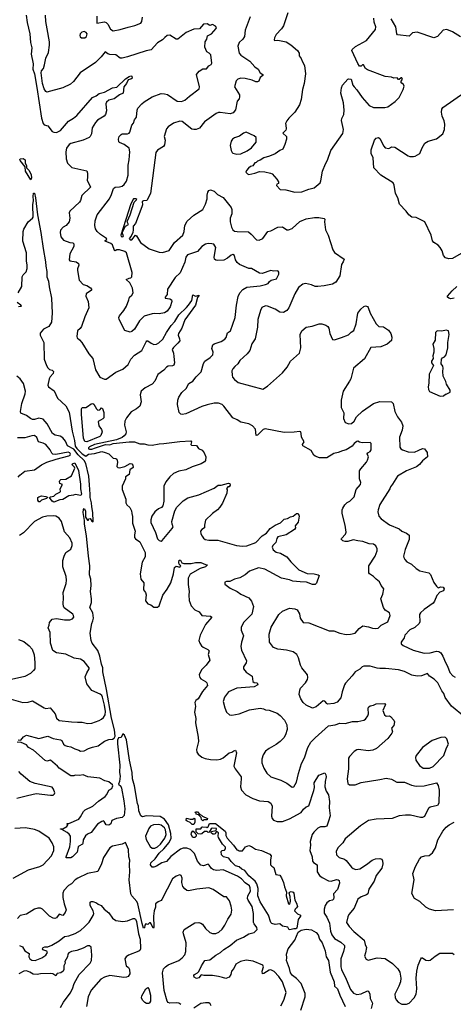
# Model space of a CAD drawing. Extents: x 2086813 to 2278017, y 548126 to 753336.
# Tile 159 of 256: x 2132548 to 2137445, y 627531 to 638634. Entities that reach past the tile are written whole.
import ezdxf

# ---------------------------------------------------------------- set-up
doc = ezdxf.new("R2010")
doc.units = 0

msp = doc.modelspace()

# ---------------------------------------------------------------- linework, layer by layer
at = {"layer": '0CON10XD'}
for points in [[(2132621, 638685), (2132633, 638603), (2132665, 638475), (2132672, 638375), (2132687, 638317), (2132680, 638245), (2132700, 638135), (2132697, 638075), (2132716, 638025), (2132741, 637869), (2132795, 637525), (2132815, 637465), (2132825, 637449), (2132865, 637437), (2132915, 637375), (2132935, 637364), (2132965, 637363), (2133010, 637385), (2133100, 637490), (2133157, 637523), (2133195, 637555), (2133370, 637755), (2133413, 637775), (2133445, 637801), (2133505, 637815), (2133595, 637865), (2133647, 637873), (2133745, 637968), (2133785, 637995)], [(2132860, 638530), (2132843, 638613), (2132839, 638685)], [(2133419, 638675), (2133420, 638595), (2133505, 638608), (2133525, 638603), (2133545, 638582), (2133575, 638526), (2133605, 638510), (2133685, 638522), (2133775, 638549), (2133848, 638568), (2133915, 638595), (2133928, 638615), (2133936, 638664)], [(2135152, 638665), (2135096, 638515), (2135087, 638445), (2135069, 638415), (2135026, 638375), (2135010, 638335), (2135028, 638258), (2135045, 638234), (2135147, 638165), (2135205, 638102), (2135241, 638075), (2135264, 638034), (2135293, 638015), (2135293, 638005), (2135265, 637981), (2135248, 637942), (2135235, 637934), (2135215, 637933), (2135175, 637952), (2135095, 637972), (2135045, 637974), (2135013, 637965), (2134994, 637946), (2134974, 637875), (2135030, 637785), (2135030, 637765), (2135025, 637742), (2135006, 637715), (2134985, 637618), (2134958, 637585), (2134925, 637572), (2134814, 637586), (2134795, 637586), (2134766, 637575), (2134637, 637483), (2134578, 637412), (2134543, 637397), (2134515, 637394), (2134491, 637401), (2134384, 637486), (2134355, 637489), (2134285, 637466), (2134225, 637424), (2134207, 637403), (2134179, 637315), (2134193, 637275), (2134185, 637222), (2134171, 637205), (2134105, 637163), (2134087, 637135), (2134024, 636675), (2133986, 636594), (2133947, 636593), (2133932, 636585), (2133934, 636545), (2133928, 636522), (2133857, 636335), (2133829, 636305), (2133831, 636265), (2133826, 636234), (2133808, 636192), (2133786, 636165), (2133795, 636153), (2133815, 636153), (2133855, 636203), (2133866, 636195), (2133913, 636123), (2134010, 636050), (2134125, 636012), (2134160, 636010), (2134235, 636030), (2134295, 636123), (2134389, 636205), (2134404, 636246), (2134415, 636315), (2134439, 636361), (2134515, 636430), (2134615, 636495), (2134647, 636553), (2134666, 636615), (2134664, 636655), (2134672, 636688), (2134685, 636707), (2134704, 636716), (2134745, 636699), (2134783, 636663), (2134845, 636630), (2134937, 636515), (2134944, 636494), (2134944, 636446), (2134927, 636395), (2134925, 636355), (2134939, 636295), (2134956, 636265), (2134975, 636251), (2135005, 636245), (2135134, 636243), (2135164, 636215), (2135222, 636152), (2135252, 636148), (2135293, 636167), (2135350, 636245), (2135385, 636254), (2135465, 636295), (2135517, 636297), (2135565, 636266), (2135585, 636263), (2135625, 636281), (2135711, 636359), (2135785, 636389), (2135876, 636404), (2135925, 636404), (2135985, 636392), (2135993, 636383), (2135990, 636355), (2136000, 636265), (2136032, 636205), (2136085, 636038), (2136105, 636010), (2136212, 635935), (2136202, 635905), (2136181, 635875), (2136164, 635745), (2136117, 635673), (2136082, 635652), (2135985, 635631), (2135915, 635626), (2135885, 635626), (2135842, 635645), (2135775, 635658), (2135745, 635651), (2135696, 635615), (2135657, 635543), (2135588, 635385), (2135564, 635356), (2135529, 635331), (2135487, 635337), (2135435, 635371), (2135345, 635404), (2135325, 635407), (2135282, 635388), (2135266, 635354), (2135236, 635255), (2135232, 635165), (2135206, 635035), (2135170, 634980), (2135146, 634905), (2135118, 634865), (2135035, 634791), (2135011, 634755), (2134977, 634725), (2134954, 634695), (2134944, 634675), (2134946, 634626), (2134953, 634603), (2134974, 634575), (2135015, 634544), (2135295, 634467), (2135345, 634500), (2135515, 634651), (2135569, 634715), (2135608, 634782), (2135708, 634872), (2135723, 634935), (2135714, 635085), (2135735, 635127), (2135782, 635168), (2135851, 635179), (2135930, 635205), (2135960, 635205), (2136005, 635190), (2136027, 635175), (2136040, 635155), (2136051, 635095), (2136079, 635029), (2136105, 635022), (2136181, 635049), (2136260, 635080), (2136290, 635110), (2136322, 635128), (2136348, 635205), (2136365, 635325), (2136399, 635371), (2136435, 635400), (2136455, 635407), (2136475, 635401), (2136485, 635390), (2136507, 635325), (2136575, 635203), (2136605, 635176), (2136655, 635170), (2136712, 635132), (2136738, 635095), (2136750, 635055), (2136748, 635015), (2136699, 634975), (2136626, 634944), (2136514, 634936), (2136441, 634809), (2136319, 634705), (2136286, 634585), (2136273, 634557), (2136201, 634445), (2136177, 634345), (2136180, 634260), (2136210, 634200), (2136203, 634135), (2136225, 634093), (2136265, 634076), (2136295, 634082), (2136325, 634106), (2136351, 634155), (2136420, 634220), (2136545, 634306), (2136615, 634328), (2136745, 634324), (2136766, 634306), (2136786, 634215), (2136814, 634155), (2136860, 634095), (2136876, 634055), (2136868, 634005), (2136837, 633925), (2136842, 633815), (2136854, 633794), (2136872, 633782), (2136935, 633762), (2137005, 633756), (2137055, 633778), (2137095, 633800), (2137120, 633795), (2137151, 633755), (2137154, 633705), (2137095, 633659), (2137063, 633617), (2137030, 633590), (2136915, 633547), (2136814, 633486), (2136760, 633395), (2136735, 633368), (2136727, 633343), (2136614, 633166), (2136596, 633105), (2136593, 633083), (2136604, 633035), (2136629, 633005), (2136725, 632936), (2136835, 632894), (2136862, 632865), (2136918, 632845), (2136945, 632820), (2136946, 632774), (2136901, 632659), (2136884, 632585), (2136885, 632568), (2136898, 632545), (2136921, 632521), (2136974, 632494), (2137025, 632446), (2137065, 632420), (2137168, 632398), (2137186, 632376), (2137225, 632287), (2137255, 632246), (2137275, 632228), (2137305, 632237), (2137330, 632235), (2137341, 632215), (2137335, 632193), (2137292, 632178), (2137259, 632141), (2137232, 632075), (2137218, 632055), (2137115, 631983), (2137074, 631946), (2137062, 631925), (2137066, 631845), (2137061, 631825), (2137011, 631779), (2136955, 631754), (2136897, 631695), (2136889, 631665), (2136856, 631615), (2136856, 631596), (2136878, 631578), (2136993, 631523), (2137115, 631491), (2137185, 631495), (2137255, 631512), (2137281, 631511), (2137304, 631494), (2137326, 631456), (2137355, 631386), (2137381, 631345), (2137404, 631274), (2137439, 631235), (2137465, 631220)], [(2135575, 638713), (2135526, 638565), (2135505, 638530), (2135445, 638467), (2135425, 638430), (2135422, 638405), (2135425, 638400), (2135465, 638402), (2135556, 638386), (2135612, 638352), (2135687, 638287), (2135703, 638255), (2135706, 638225), (2135728, 638198), (2135739, 638165), (2135766, 638116), (2135776, 638025), (2135761, 637915), (2135741, 637845), (2135726, 637735), (2135709, 637675), (2135655, 637590), (2135586, 637524), (2135564, 637495), (2135551, 637465), (2135553, 637443), (2135558, 637405), (2135552, 637388), (2135520, 637355), (2135560, 637315), (2135562, 637285), (2135542, 637225), (2135518, 637175), (2135485, 637160), (2135435, 637123), (2135370, 637095), (2135305, 637078), (2135265, 637050), (2135235, 637040), (2135217, 637023), (2135205, 637020), (2135180, 636985), (2135155, 636980), (2135131, 636959), (2135110, 636935), (2135102, 636915), (2135120, 636895), (2135135, 636890), (2135205, 636903), (2135255, 636922), (2135315, 636920), (2135380, 636905), (2135398, 636895), (2135452, 636835), (2135470, 636805), (2135470, 636785), (2135452, 636778), (2135450, 636765), (2135489, 636719), (2135555, 636714), (2135655, 636688), (2135735, 636692)], [(2137571, 630771), (2137425, 630891), (2137352, 630992), (2137338, 631035), (2137315, 631066), (2137271, 631155), (2137229, 631199), (2137175, 631231), (2137155, 631262), (2137085, 631234), (2137035, 631232), (2136975, 631243), (2136895, 631282), (2136825, 631303), (2136678, 631318), (2136615, 631316), (2136585, 631321), (2136505, 631342), (2136435, 631342), (2136416, 631335), (2136391, 631309), (2136335, 631281), (2136303, 631235), (2136227, 631153), (2136216, 631134), (2136190, 631055), (2136174, 630985), (2136135, 630938), (2136095, 630924), (2136026, 630916), (2136015, 630921), (2135995, 630950), (2135975, 630952), (2135896, 630884), (2135855, 630871), (2135783, 630905), (2135751, 630935), (2135724, 630974), (2135706, 631025), (2135712, 631075), (2135721, 631095), (2135775, 631157), (2135797, 631193), (2135802, 631215), (2135799, 631245), (2135736, 631325), (2135720, 631355), (2135697, 631437), (2135677, 631475), (2135635, 631504), (2135563, 631523), (2135464, 631534), (2135415, 631556), (2135371, 631615), (2135364, 631705), (2135390, 631785), (2135475, 631925), (2135515, 631963), (2135595, 631998), (2135655, 631991), (2135680, 631980), (2135707, 631935), (2135717, 631887), (2135748, 631838), (2135815, 631834), (2136044, 631744), (2136095, 631744), (2136165, 631716), (2136235, 631701), (2136285, 631704), (2136335, 631716), (2136383, 631767), (2136425, 631798), (2136488, 631788), (2136532, 631772), (2136565, 631770), (2136596, 631774), (2136632, 631808), (2136704, 631845), (2136731, 631915), (2136724, 631944), (2136676, 631975), (2136656, 632005), (2136626, 632105), (2136649, 632155), (2136662, 632215), (2136630, 632255), (2136613, 632295), (2136574, 632324), (2136545, 632356), (2136498, 632385), (2136491, 632395), (2136492, 632475), (2136562, 632585), (2136586, 632645), (2136586, 632666), (2136569, 632699), (2136545, 632720), (2136495, 632724), (2136425, 632751), (2136365, 632756), (2136315, 632768), (2136255, 632750), (2136225, 632751), (2136199, 632759), (2136180, 632775), (2136182, 632785), (2136227, 632833), (2136236, 632855), (2136224, 632935), (2136188, 633065), (2136191, 633105), (2136199, 633125), (2136220, 633165), (2136245, 633191), (2136276, 633204), (2136327, 633253), (2136347, 633335), (2136398, 633392), (2136401, 633415), (2136386, 633456), (2136386, 633546), (2136399, 633571), (2136464, 633646), (2136474, 633665), (2136488, 633705), (2136471, 633739), (2136479, 633751), (2136505, 633763), (2136518, 633785), (2136516, 633855), (2136505, 633866), (2136415, 633863), (2136385, 633868), (2136365, 633880), (2136355, 633878), (2136325, 633853), (2136304, 633826), (2136235, 633784), (2136195, 633774), (2136145, 633752), (2136095, 633743), (2136015, 633692), (2135935, 633693), (2135885, 633711), (2135871, 633725), (2135841, 633775), (2135745, 633828), (2135743, 633845), (2135759, 633875), (2135732, 633925), (2135726, 633966), (2135724, 633985), (2135710, 633990), (2135648, 633982), (2135535, 633979), (2135319, 634021), (2135297, 634013), (2135235, 633948), (2135220, 633945), (2135210, 634015), (2135177, 634055), (2135135, 634078), (2135045, 634096), (2135005, 634123), (2134955, 634143), (2134854, 634274), (2134833, 634293), (2134795, 634308), (2134745, 634308), (2134665, 634289), (2134605, 634271), (2134425, 634189), (2134385, 634182), (2134370, 634185), (2134350, 634205), (2134330, 634295), (2134336, 634345), (2134346, 634376), (2134381, 634429), (2134428, 634475), (2134460, 634530), (2134505, 634559), (2134542, 634608), (2134598, 634662), (2134624, 634756), (2134639, 634782), (2134698, 634825), (2134728, 634855), (2134734, 634885), (2134717, 634925), (2134731, 634969), (2134745, 634980), (2134824, 635006), (2134865, 635030), (2134879, 635051), (2134896, 635104), (2134929, 635125), (2134980, 635275), (2134996, 635414), (2135017, 635513), (2135036, 635555), (2135069, 635591), (2135113, 635617), (2135265, 635634), (2135325, 635646), (2135355, 635660), (2135368, 635682), (2135388, 635695), (2135447, 635713), (2135476, 635765), (2135476, 635786), (2135468, 635798), (2135455, 635803), (2135415, 635798), (2135385, 635804), (2135285, 635773), (2135255, 635776), (2135165, 635829), (2135135, 635830), (2135032, 635872), (2135006, 635896), (2134987, 635927), (2134974, 635974), (2134955, 635988), (2134935, 635980), (2134895, 635946), (2134855, 635922), (2134785, 635918), (2134763, 635923), (2134749, 635935), (2134746, 635955), (2134764, 636065), (2134741, 636101), (2134718, 636108), (2134675, 636109), (2134645, 636101), (2134607, 636075), (2134555, 636019), (2134445, 635984), (2134423, 635955), (2134412, 635898), (2134359, 635781), (2134303, 635725), (2134219, 635595), (2134214, 635536), (2134193, 635505), (2134193, 635495), (2134245, 635488), (2134261, 635475), (2134268, 635455), (2134249, 635395), (2134215, 635348), (2134185, 635329), (2134125, 635318), (2134075, 635322), (2134045, 635317), (2133955, 635289), (2133901, 635239), (2133845, 635146), (2133815, 635116), (2133795, 635110), (2133735, 635130), (2133672, 635255), (2133668, 635275), (2133674, 635296), (2133723, 635355), (2133754, 635405), (2133781, 635475), (2133787, 635505), (2133815, 635529), (2133831, 635555), (2133824, 635605), (2133794, 635665), (2133752, 635705), (2133785, 635718), (2133805, 635723), (2133815, 635735), (2133820, 635785), (2133755, 636005), (2133735, 636020), (2133675, 636039), (2133645, 636038), (2133625, 636027), (2133620, 636030), (2133596, 636096), (2133579, 636109), (2133512, 636135), (2133512, 636145), (2133532, 636155), (2133530, 636165), (2133461, 636211), (2133424, 636245), (2133404, 636275), (2133396, 636315), (2133401, 636365), (2133424, 636435), (2133562, 636615), (2133587, 636663), (2133608, 636732), (2133626, 636744), (2133675, 636748), (2133705, 636757), (2133730, 636775), (2133755, 636812), (2133775, 636882), (2133774, 636995), (2133786, 637054), (2133794, 637145), (2133785, 637185), (2133730, 637225), (2133675, 637249), (2133669, 637255), (2133664, 637285), (2133673, 637317), (2133695, 637341), (2133705, 637346), (2133765, 637346), (2133785, 637354), (2133794, 637365), (2133814, 637446), (2133832, 637468), (2133846, 637505), (2133866, 637535), (2133876, 637615), (2133884, 637635), (2133926, 637684), (2133955, 637708), (2134045, 637763), (2134145, 637801), (2134185, 637799), (2134219, 637789), (2134327, 637717), (2134375, 637711), (2134415, 637726), (2134467, 637773), (2134574, 637856), (2134578, 637875), (2134544, 638015), (2134575, 638054), (2134615, 638079), (2134659, 638081), (2134685, 638115), (2134710, 638130), (2134717, 638143), (2134706, 638236), (2134688, 638258), (2134663, 638273), (2134641, 638325), (2134644, 638385), (2134660, 638415), (2134669, 638451), (2134715, 638474), (2134766, 638535), (2134769, 638545), (2134760, 638560), (2134725, 638579), (2134695, 638570), (2134665, 638588), (2134625, 638584), (2134578, 638532), (2134515, 638526), (2134430, 638490), (2134334, 638416), (2134315, 638414), (2134245, 638459), (2134215, 638454), (2134187, 638435), (2134163, 638405), (2134105, 638374), (2134035, 638293), (2133975, 638282), (2133765, 638216), (2133705, 638200), (2133685, 638201), (2133635, 638236), (2133565, 638243), (2133545, 638250), (2133515, 638273), (2133470, 638215), (2133405, 638151), (2133230, 638035), (2133155, 637936), (2133123, 637907), (2133035, 637864), (2132855, 637818), (2132845, 637824), (2132825, 637855), (2132805, 637914), (2132790, 638035), (2132794, 638056), (2132816, 638085), (2132830, 638125), (2132845, 638200), (2132873, 638265), (2132886, 638345), (2132887, 638385), (2132860, 638530)], [(2135735, 636692), (2135815, 636724), (2135875, 636738), (2135940, 636795), (2135949, 636815), (2135968, 636925), (2136001, 637009), (2136025, 637050), (2136062, 637158), (2136198, 637352), (2136205, 637395), (2136182, 637498), (2136185, 637520), (2136210, 637565), (2136214, 637615), (2136203, 637695), (2136174, 637805), (2136181, 637865), (2136194, 637896), (2136255, 637962), (2136265, 637968), (2136293, 637963), (2136312, 637895), (2136324, 637875), (2136354, 637844), (2136415, 637755), (2136493, 637665), (2136545, 637644), (2136672, 637642), (2136707, 637653), (2136790, 637710), (2136833, 637755), (2136880, 637845), (2136890, 637885), (2136882, 637905), (2136865, 637917), (2136853, 637935), (2136872, 637965), (2136865, 637980), (2136855, 637980), (2136835, 637960), (2136825, 637960), (2136809, 637979), (2136775, 637973), (2136745, 637984), (2136675, 637994), (2136475, 638067), (2136452, 638085), (2136430, 638125), (2136420, 638125), (2136405, 638110), (2136385, 638110), (2136365, 638140), (2136298, 638285), (2136302, 638298), (2136339, 638331), (2136465, 638401), (2136566, 638525), (2136569, 638555), (2136550, 638605), (2136547, 638653)], [(2137525, 638442), (2137435, 638496), (2137373, 638523), (2137329, 638515), (2137265, 638446), (2137225, 638431), (2137035, 638494), (2136985, 638484), (2136945, 638449), (2136814, 638464), (2136807, 638475), (2136794, 638554), (2136744, 638645)], [(2133285, 638430), (2133303, 638445), (2133309, 638475), (2133299, 638489), (2133275, 638502), (2133252, 638495), (2133233, 638475), (2133228, 638455), (2133232, 638442), (2133245, 638430), (2133285, 638430)], [(2133785, 637995), (2133802, 638002), (2133815, 637999), (2133819, 637975), (2133805, 637963), (2133774, 637956), (2133756, 637915), (2133725, 637875), (2133718, 637805), (2133675, 637785), (2133615, 637743), (2133557, 637725), (2133530, 637705), (2133521, 637685), (2133527, 637605), (2133518, 637565), (2133504, 637545), (2133429, 637501), (2133405, 637476), (2133368, 637415), (2133360, 637345), (2133344, 637315), (2133333, 637305), (2133265, 637275), (2133125, 637239), (2133108, 637225), (2133078, 637185), (2133068, 637145), (2133074, 637064), (2133089, 637015), (2133136, 636966), (2133305, 636929), (2133316, 636904), (2133315, 636860), (2133312, 636825), (2133348, 636745), (2133250, 636650), (2133236, 636595), (2133223, 636577), (2133114, 636475), (2133106, 636455), (2133115, 636395), (2133108, 636355), (2133075, 636315), (2133038, 636295), (2133011, 636259), (2133005, 636235), (2133015, 636184), (2133045, 636149), (2133115, 636122), (2133147, 636117), (2133161, 636105), (2133159, 636075), (2133116, 635995), (2133107, 635927), (2133115, 635914), (2133185, 635903), (2133213, 635883), (2133217, 635865), (2133201, 635825), (2133200, 635805), (2133220, 635695), (2133265, 635648), (2133305, 635638), (2133349, 635609), (2133359, 635595), (2133358, 635585), (2133346, 635574), (2133314, 635555), (2133299, 635541), (2133294, 635515), (2133322, 635455), (2133331, 635385), (2133286, 635285), (2133245, 635173), (2133230, 635150), (2133201, 635125), (2133192, 635062), (2133196, 635045), (2133225, 635025), (2133252, 634995), (2133328, 634865), (2133376, 634815), (2133404, 634685), (2133453, 634603), (2133505, 634581), (2133525, 634582), (2133635, 634661), (2133715, 634692), (2133772, 634745), (2133805, 634805), (2133845, 634852), (2133927, 634903), (2133975, 635001), (2133985, 635014), (2133995, 635014), (2134034, 634985), (2134065, 634973), (2134095, 634976), (2134120, 634990), (2134165, 635033), (2134205, 635105), (2134260, 635185), (2134301, 635229), (2134347, 635305), (2134433, 635387), (2134454, 635416), (2134491, 635469), (2134505, 635530), (2134535, 635517), (2134575, 635528), (2134557, 635503), (2134532, 635415), (2134412, 635248), (2134379, 635155), (2134343, 635095), (2134337, 635075), (2134354, 635035), (2134356, 635014), (2134336, 634985), (2134285, 634939), (2134269, 634915), (2134286, 634875), (2134289, 634835), (2134298, 634765), (2134290, 634740), (2134275, 634731), (2134225, 634728), (2134205, 634716), (2134175, 634683), (2134108, 634632), (2134073, 634557), (2134046, 634525), (2133965, 634483), (2133921, 634445), (2133909, 634405), (2133919, 634325), (2133904, 634275), (2133869, 634245), (2133809, 634211), (2133755, 634146), (2133735, 634107), (2133732, 634062), (2133750, 633985), (2133748, 633965), (2133728, 633942), (2133705, 633921), (2133642, 633898), (2133393, 633845), (2133335, 633819), (2133324, 633805), (2133324, 633795), (2133335, 633790), (2133362, 633792), (2133405, 633807), (2133518, 633842), (2133565, 633841), (2133605, 633854), (2133785, 633873), (2133845, 633873), (2133905, 633850), (2133955, 633851), (2133995, 633838), (2134045, 633836), (2134125, 633852), (2134175, 633853), (2134355, 633879), (2134480, 633885), (2134488, 633875), (2134482, 633845), (2134487, 633837), (2134545, 633833), (2134569, 633799), (2134608, 633778), (2134630, 633750), (2134650, 633705), (2134648, 633662), (2134635, 633647), (2134596, 633624), (2134495, 633591), (2134425, 633558), (2134345, 633542), (2134287, 633515), (2134245, 633479), (2134198, 633422), (2134176, 633375), (2134177, 633205), (2134165, 633153), (2134148, 633132), (2134115, 633119), (2134073, 633085), (2134042, 633035), (2134029, 632995), (2134031, 632965), (2134083, 632853), (2134105, 632778), (2134125, 632760), (2134145, 632754), (2134158, 632762), (2134272, 632895), (2134280, 632915), (2134269, 632945), (2134268, 632975), (2134301, 633095), (2134324, 633136), (2134395, 633210), (2134447, 633243), (2134570, 633275), (2134745, 633350), (2134790, 633385), (2134825, 633386), (2134905, 633408), (2134923, 633403), (2134927, 633385), (2134915, 633368), (2134900, 633365), (2134882, 633345), (2134890, 633335), (2134888, 633295), (2134838, 633182), (2134807, 633135), (2134782, 633105), (2134725, 633067), (2134648, 632992), (2134634, 632935), (2134635, 632902), (2134604, 632885), (2134591, 632865), (2134595, 632838), (2134609, 632809), (2134625, 632786), (2134643, 632773), (2134686, 632766), (2134785, 632766), (2134995, 632703), (2135065, 632697), (2135112, 632702), (2135215, 632740), (2135285, 632815), (2135335, 632845), (2135375, 632895), (2135433, 632933), (2135495, 632960), (2135535, 633002), (2135572, 633008), (2135605, 633028), (2135635, 633035), (2135675, 633064), (2135694, 633064), (2135698, 633058), (2135703, 633035), (2135692, 632968), (2135660, 632925), (2135662, 632905), (2135651, 632885), (2135557, 632823), (2135465, 632801), (2135452, 632785), (2135441, 632739), (2135406, 632705), (2135401, 632685), (2135412, 632655), (2135445, 632631), (2135495, 632617), (2135565, 632578), (2135610, 632520), (2135700, 632430), (2135795, 632388), (2135875, 632384), (2135920, 632375), (2135930, 632365), (2135900, 632280), (2135884, 632266), (2135854, 632266), (2135788, 632292), (2135715, 632294), (2135631, 632301), (2135595, 632316), (2135505, 632336), (2135315, 632439), (2135245, 632451), (2135143, 632415), (2135093, 632375), (2135035, 632340), (2134975, 632324), (2134920, 632300), (2134882, 632298), (2134865, 632290), (2134865, 632270), (2134925, 632224), (2135005, 632184), (2135045, 632154), (2135135, 632114), (2135167, 632077), (2135188, 632015), (2135168, 631932), (2135081, 631839), (2135049, 631785), (2135050, 631750), (2135076, 631685), (2135052, 631615), (2135047, 631565), (2135053, 631525), (2135109, 631405), (2135105, 631382), (2135074, 631335), (2135074, 631315), (2135106, 631276), (2135175, 631232), (2135182, 631172), (2135198, 631158), (2135230, 631155), (2135238, 631135), (2135198, 631112), (2135002, 631095), (2134905, 631055), (2134862, 630995), (2134846, 630945), (2134864, 630875), (2134885, 630827), (2134918, 630795), (2134945, 630790), (2135025, 630806), (2135145, 630850), (2135265, 630869), (2135302, 630862), (2135325, 630851), (2135367, 630847), (2135455, 630813), (2135488, 630788), (2135538, 630735), (2135565, 630682), (2135569, 630631), (2135551, 630569), (2135531, 630535), (2135489, 630495), (2135445, 630461), (2135365, 630416), (2135324, 630385), (2135296, 630344), (2135281, 630295), (2135283, 630253), (2135306, 630195), (2135339, 630139), (2135386, 630096), (2135499, 630059), (2135566, 630026), (2135625, 629980), (2135645, 629982), (2135674, 630036), (2135698, 630135), (2135732, 630245), (2135765, 630312), (2135802, 630425), (2135836, 630485), (2135885, 630535), (2136035, 630670), (2136109, 630681), (2136165, 630701), (2136225, 630699), (2136305, 630721), (2136365, 630718), (2136436, 630735), (2136455, 630748), (2136481, 630785), (2136488, 630808), (2136482, 630865), (2136487, 630883), (2136505, 630897), (2136545, 630903), (2136575, 630920), (2136671, 630921), (2136678, 630915), (2136677, 630905), (2136648, 630845), (2136667, 630795), (2136685, 630780), (2136725, 630782), (2136735, 630778), (2136774, 630734), (2136781, 630715), (2136774, 630676), (2136747, 630643), (2136760, 630605), (2136752, 630588), (2136705, 630527), (2136578, 630415), (2136535, 630397), (2136485, 630390), (2136375, 630403), (2136355, 630400), (2136325, 630383), (2136274, 630326), (2136263, 630305), (2136260, 630280), (2136262, 630185), (2136246, 630075), (2136252, 630022), (2136272, 630005), (2136335, 630005), (2136405, 630033), (2136615, 630066), (2136685, 630082), (2136745, 630071), (2136806, 630036), (2136895, 630036), (2136972, 630002), (2137025, 629991), (2137114, 629996), (2137255, 630027), (2137275, 629999), (2137284, 629945), (2137282, 629798), (2137265, 629772), (2137185, 629754), (2137165, 629739), (2137141, 629699), (2137120, 629650), (2137095, 629636), (2137075, 629636), (2136963, 629663), (2136905, 629665), (2136835, 629656), (2136754, 629626), (2136575, 629617), (2136488, 629602), (2136395, 629545), (2136224, 629396), (2136197, 629353), (2136141, 629295), (2136123, 629255), (2136127, 629215), (2136155, 629188), (2136217, 629167), (2136235, 629154), (2136295, 629078), (2136315, 629062), (2136345, 629052), (2136391, 629059), (2136465, 629106), (2136527, 629155), (2136565, 629171), (2136616, 629176), (2136636, 629166), (2136645, 629150), (2136650, 629115), (2136637, 629065), (2136573, 628985), (2136551, 628919), (2136490, 628830), (2136479, 628775), (2136466, 628764), (2136405, 628742), (2136368, 628715), (2136326, 628614), (2136266, 628545), (2136252, 628518), (2136240, 628455), (2136268, 628408), (2136320, 628350), (2136440, 628255), (2136448, 628205), (2136463, 628173), (2136455, 628110), (2136442, 628075), (2136460, 628040), (2136485, 628030), (2136585, 628053), (2136676, 628046), (2136760, 627990), (2136820, 627930), (2136841, 627895), (2136852, 627825), (2136849, 627785), (2136829, 627735)], [(2137535, 635996), (2137435, 635942), (2137396, 635936), (2137355, 635949), (2137334, 635974), (2137318, 636028), (2137296, 636065), (2137272, 636092), (2137223, 636123), (2137210, 636140), (2137193, 636203), (2137124, 636354), (2137025, 636403), (2136976, 636406), (2136943, 636433), (2136914, 636475), (2136838, 636555), (2136818, 636625), (2136793, 636675), (2136778, 636768), (2136766, 636795), (2136625, 636880), (2136547, 636965), (2136538, 637078), (2136516, 637125), (2136517, 637165), (2136553, 637275), (2136575, 637299), (2136600, 637305), (2136616, 637296), (2136659, 637209), (2136675, 637189), (2136715, 637182), (2136749, 637201), (2136785, 637198), (2136935, 637100), (2136955, 637092), (2136995, 637092), (2137015, 637096), (2137066, 637125), (2137092, 637188), (2137125, 637242), (2137162, 637265), (2137255, 637291), (2137328, 637345), (2137346, 637395), (2137348, 637455), (2137342, 637495), (2137319, 637545), (2137311, 637591), (2137314, 637626), (2137325, 637643), (2137573, 637815)], [(2134999, 637119), (2135045, 637122), (2135116, 637154), (2135165, 637188), (2135218, 637252), (2135220, 637305), (2135196, 637326), (2135104, 637366), (2135077, 637355), (2135031, 637319), (2134975, 637302), (2134950, 637285), (2134937, 637265), (2134926, 637215), (2134935, 637160), (2134948, 637135), (2134955, 637128), (2134999, 637119)], [(2132675, 636827), (2132615, 636926), (2132610, 636975), (2132554, 637045), (2132550, 637055), (2132555, 637066), (2132589, 637069), (2132610, 637055), (2132610, 637015), (2132625, 636990), (2132626, 636965), (2132655, 636932), (2132680, 636885), (2132681, 636849), (2132675, 636827)], [(2132531, 635555), (2132574, 635625), (2132578, 635735), (2132589, 635755), (2132621, 635789), (2132632, 635828), (2132633, 635865), (2132625, 635915), (2132627, 636005), (2132583, 636135), (2132588, 636245), (2132595, 636271), (2132645, 636354), (2132694, 636395), (2132701, 636409), (2132697, 636545), (2132704, 636596), (2132702, 636642), (2132705, 636677), (2132715, 636677), (2132726, 636625), (2132748, 636435), (2132789, 636235), (2132812, 636052), (2132841, 635905), (2132842, 635855), (2132856, 635794), (2132855, 635735), (2132873, 635685), (2132880, 635620), (2132906, 635495), (2132915, 635325), (2132907, 635223), (2132876, 635174), (2132816, 635144), (2132780, 635100), (2132781, 635075), (2132820, 634995), (2132826, 634805), (2132851, 634735), (2132868, 634708), (2132885, 634690), (2132915, 634680), (2132931, 634665), (2132928, 634645), (2132894, 634606), (2132883, 634585), (2132866, 634514), (2132874, 634495), (2132939, 634449), (2132976, 634365), (2133070, 634280), (2133109, 634209), (2133141, 633995), (2133168, 633888), (2133175, 633824), (2133195, 633797), (2133255, 633740), (2133295, 633712), (2133327, 633733), (2133395, 633742), (2133475, 633763), (2133512, 633755), (2133555, 633737), (2133605, 633691), (2133635, 633686), (2133645, 633677), (2133654, 633645), (2133646, 633596), (2133655, 633584), (2133675, 633581), (2133735, 633596), (2133795, 633631), (2133815, 633627), (2133825, 633612), (2133829, 633585), (2133794, 633556), (2133786, 633504), (2133745, 633480), (2133743, 633455), (2133704, 633375), (2133704, 633335), (2133746, 633226), (2133746, 633185), (2133757, 633165), (2133793, 633133), (2133812, 633095), (2133813, 633065), (2133823, 633033), (2133823, 632955), (2133852, 632865), (2133844, 632826), (2133845, 632795), (2133855, 632779), (2133906, 632745), (2133965, 632625), (2133964, 632575), (2133932, 632515), (2133909, 632385), (2133918, 632325), (2133951, 632285), (2133948, 632205), (2133968, 632175), (2133977, 632147), (2133971, 632081), (2133995, 632046), (2134028, 632035), (2134065, 632008), (2134105, 632008), (2134125, 632025), (2134165, 632144), (2134215, 632211), (2134257, 632285), (2134287, 632385), (2134297, 632455), (2134315, 632470), (2134355, 632462), (2134368, 632475), (2134350, 632495), (2134344, 632514), (2134351, 632539), (2134365, 632538), (2134380, 632510), (2134401, 632501), (2134485, 632503), (2134535, 632514), (2134594, 632514), (2134645, 632489), (2134670, 632485), (2134647, 632463), (2134585, 632446), (2134475, 632380), (2134452, 632338), (2134451, 632265), (2134462, 632185), (2134457, 632145), (2134461, 632085), (2134485, 632025), (2134525, 631978), (2134576, 631955), (2134604, 631914), (2134705, 631908), (2134719, 631895), (2134646, 631814), (2134588, 631695), (2134573, 631635), (2134581, 631605), (2134601, 631575), (2134619, 631559), (2134672, 631532), (2134688, 631515), (2134676, 631475), (2134695, 631410), (2134654, 631356), (2134605, 631305), (2134581, 631265), (2134577, 631245), (2134584, 631215), (2134595, 631200), (2134645, 631172), (2134662, 631155), (2134669, 631125), (2134613, 631057), (2134563, 630977), (2134538, 630955), (2134528, 630935), (2134532, 630888), (2134524, 630825), (2134536, 630755), (2134534, 630704), (2134564, 630545), (2134566, 630495), (2134544, 630405), (2134549, 630375), (2134562, 630352), (2134605, 630319), (2134643, 630303), (2134705, 630291), (2134775, 630288), (2134816, 630294), (2134845, 630309), (2134915, 630367), (2134945, 630374), (2134965, 630390), (2134987, 630397), (2134996, 630365), (2134966, 630215), (2134981, 630185), (2135048, 630095), (2135051, 630075), (2135041, 629985), (2135054, 629945), (2135103, 629893), (2135181, 629851), (2135255, 629826), (2135355, 629817)], [(2133715, 636185), (2133719, 636195), (2133708, 636222), (2133711, 636239), (2133744, 636305), (2133776, 636325), (2133764, 636355), (2133766, 636365), (2133796, 636435), (2133843, 636577), (2133873, 636605), (2133860, 636615), (2133833, 636615), (2133805, 636559), (2133690, 636205), (2133695, 636190), (2133715, 636185)], [(2137455, 635492), (2137415, 635488), (2137395, 635492), (2137381, 635505), (2137381, 635515), (2137431, 635575), (2137484, 635626)], [(2132535, 635399), (2132568, 635405), (2132562, 635415), (2132520, 635445)], [(2137298, 634388), (2137335, 634392), (2137355, 634410), (2137365, 634410), (2137410, 634435), (2137408, 634455), (2137368, 634525), (2137362, 634555), (2137332, 634615), (2137327, 634665), (2137330, 634705), (2137325, 634728), (2137308, 634755), (2137312, 634805), (2137321, 634819), (2137345, 634832), (2137364, 634856), (2137384, 634935), (2137384, 634995), (2137399, 635085), (2137390, 635125), (2137365, 635132), (2137315, 635123), (2137264, 635126), (2137243, 635105), (2137239, 635021), (2137213, 634975), (2137224, 634925), (2137224, 634886), (2137212, 634845), (2137218, 634815), (2137200, 634785), (2137200, 634765), (2137220, 634735), (2137171, 634635), (2137170, 634535), (2137160, 634495), (2137163, 634463), (2137175, 634440), (2137298, 634388)], [(2132533, 630513), (2132562, 630508), (2132592, 630548), (2132626, 630564), (2132765, 630528), (2132865, 630553), (2132927, 630527), (2133011, 630515), (2133025, 630505), (2133044, 630465), (2133061, 630451), (2133085, 630440), (2133125, 630435), (2133171, 630411), (2133215, 630398), (2133235, 630384), (2133275, 630389), (2133325, 630416), (2133370, 630430), (2133435, 630444), (2133505, 630497), (2133555, 630516), (2133598, 630522), (2133617, 630533), (2133626, 630555), (2133619, 630625), (2133585, 630756), (2133530, 631080), (2133489, 631281), (2133487, 631325), (2133472, 631365), (2133455, 631455), (2133432, 631522), (2133367, 631605), (2133354, 631635), (2133343, 631717), (2133362, 631825), (2133374, 631854), (2133383, 631885), (2133375, 631945), (2133342, 632005), (2133359, 632061), (2133360, 632105), (2133350, 632185), (2133356, 632255), (2133352, 632325), (2133337, 632375), (2133342, 632475), (2133325, 632585), (2133303, 632813), (2133279, 632945), (2133280, 632985), (2133265, 633075), (2133268, 633112), (2133275, 633120), (2133292, 633095), (2133293, 633025), (2133305, 633000), (2133315, 632990), (2133325, 632990), (2133330, 633005), (2133345, 633010), (2133365, 632980), (2133375, 632970), (2133380, 632975), (2133376, 633075), (2133362, 633142), (2133361, 633185), (2133344, 633245), (2133346, 633285), (2133338, 633388), (2133330, 633485), (2133295, 633630), (2133275, 633663), (2133208, 633728), (2133161, 633791), (2133090, 633830), (2133065, 633882), (2133035, 633920), (2133005, 633936), (2132948, 633948), (2132918, 633968), (2132858, 634075), (2132815, 634129), (2132765, 634141), (2132715, 634124), (2132695, 634125), (2132672, 634135), (2132625, 634171), (2132562, 634195), (2132559, 634215), (2132571, 634305), (2132609, 634415), (2132613, 634445), (2132590, 634530), (2132554, 634585), (2132518, 634615)], [(2133305, 633874), (2133285, 633878), (2133271, 633915), (2133247, 634183), (2133246, 634244), (2133255, 634262), (2133295, 634262), (2133315, 634271), (2133355, 634303), (2133375, 634307), (2133387, 634297), (2133415, 634246), (2133432, 634232), (2133454, 634235), (2133472, 634258), (2133485, 634250), (2133497, 634205), (2133497, 634145), (2133487, 634133), (2133434, 634104), (2133441, 634055), (2133473, 634013), (2133479, 633985), (2133464, 633945), (2133452, 633935), (2133305, 633874)], [(2132531, 633475), (2132551, 633499), (2132605, 633541), (2132715, 633559), (2132796, 633615), (2132857, 633643), (2132961, 633679), (2133105, 633715), (2133120, 633725), (2133122, 633735), (2133115, 633749), (2133095, 633756), (2132955, 633732), (2132921, 633735), (2132911, 633745), (2132894, 633784), (2132843, 633843), (2132815, 633860), (2132760, 633875), (2132742, 633922), (2132715, 633944), (2132687, 633943), (2132605, 633920), (2132525, 633919)], [(2132935, 633195), (2132914, 633204), (2132887, 633245), (2132896, 633254), (2132935, 633262), (2132958, 633285), (2133003, 633305), (2133009, 633315), (2133007, 633345), (2133032, 633392), (2133001, 633405), (2132997, 633425), (2133001, 633439), (2133015, 633450), (2133068, 633452), (2133135, 633489), (2133170, 633575), (2133169, 633589), (2133140, 633615), (2133145, 633627), (2133170, 633635), (2133212, 633552), (2133237, 633397), (2133236, 633345), (2133247, 633285), (2133240, 633270), (2133175, 633279), (2133155, 633271), (2133105, 633265), (2133035, 633222), (2133001, 633219), (2132935, 633195)], [(2132775, 633198), (2132765, 633198), (2132754, 633216), (2132754, 633245), (2132765, 633254), (2132795, 633264), (2132845, 633259), (2132861, 633251), (2132863, 633245), (2132850, 633235), (2132796, 633214), (2132775, 633198)], [(2132425, 630980), (2132586, 630934), (2132645, 630939), (2132695, 630954), (2132825, 630874), (2132845, 630868), (2132894, 630874), (2132948, 630805), (2132966, 630756), (2132993, 630733), (2133135, 630715), (2133203, 630713), (2133255, 630714), (2133315, 630699), (2133365, 630702), (2133445, 630731), (2133474, 630746), (2133495, 630764), (2133514, 630796), (2133516, 630834), (2133506, 630905), (2133483, 630995), (2133475, 631014), (2133458, 631028), (2133365, 631070), (2133306, 631146), (2133289, 631225), (2133305, 631270), (2133334, 631315), (2133332, 631325), (2133276, 631396), (2133235, 631424), (2133165, 631435), (2133068, 631478), (2132964, 631494), (2132922, 631522), (2132897, 631605), (2132894, 631725), (2132869, 631775), (2132882, 631805), (2132884, 631835), (2132916, 631874), (2132965, 631881), (2133055, 631867), (2133115, 631866), (2133145, 631876), (2133159, 631895), (2133157, 631915), (2133149, 631929), (2133052, 632002), (2133042, 632022), (2133039, 632045), (2133044, 632115), (2133040, 632175), (2133075, 632275), (2133079, 632315), (2133072, 632355), (2133034, 632465), (2133036, 632534), (2133050, 632585), (2133071, 632625), (2133126, 632665), (2133140, 632705), (2133142, 632732), (2133115, 632790), (2133055, 632858), (2133019, 632975), (2132995, 633012), (2132955, 633036), (2132935, 633040), (2132855, 633036), (2132805, 633023), (2132714, 632975), (2132592, 632848), (2132545, 632818)], [(2132535, 631643), (2132595, 631622), (2132655, 631573), (2132688, 631535), (2132712, 631472), (2132720, 631385), (2132718, 631315), (2132705, 631294), (2132669, 631261), (2132605, 631229), (2132424, 631186)], [(2134837, 627833), (2134795, 627846), (2134725, 627857), (2134626, 627857), (2134596, 627864), (2134571, 627829), (2134545, 627821), (2134519, 627835), (2134514, 627857), (2134522, 627868), (2134556, 627884), (2134570, 627900), (2134601, 627965), (2134640, 628025), (2134696, 628034), (2134764, 628085), (2134815, 628114), (2134855, 628150), (2134925, 628195), (2134995, 628253), (2135075, 628289), (2135135, 628325), (2135195, 628339), (2135229, 628375), (2135228, 628398), (2135195, 628439), (2135189, 628455), (2135188, 628555), (2135174, 628634), (2135127, 628705), (2135121, 628725), (2135125, 628755), (2135153, 628805), (2135152, 628845), (2135142, 628865), (2135095, 628901), (2135055, 628946), (2135007, 628977), (2134845, 629049), (2134775, 629040), (2134737, 629047), (2134713, 629063), (2134689, 629099), (2134675, 629111), (2134625, 629092), (2134595, 629101), (2134556, 629145), (2134522, 629232), (2134476, 629276), (2134435, 629291), (2134395, 629290), (2134365, 629280), (2134254, 629196), (2134205, 629142), (2134155, 629127), (2134095, 629087), (2134065, 629077), (2134045, 629079), (2134024, 629105), (2134029, 629125), (2134080, 629170), (2134124, 629235), (2134175, 629284), (2134236, 629354), (2134259, 629405), (2134257, 629455), (2134228, 629555), (2134185, 629619), (2134135, 629648), (2133975, 629656), (2133935, 629646), (2133915, 629656), (2133893, 629713), (2133889, 629765), (2133877, 629797), (2133845, 629996), (2133824, 630075), (2133818, 630145), (2133790, 630285), (2133756, 630515), (2133732, 630565), (2133715, 630580), (2133695, 630540), (2133663, 630537), (2133652, 630508), (2133652, 630468), (2133679, 630229), (2133675, 630145), (2133682, 630105), (2133677, 630045), (2133666, 630015), (2133690, 629990), (2133699, 629969), (2133726, 629826), (2133735, 629735), (2133729, 629661), (2133705, 629636), (2133643, 629627), (2133588, 629605), (2133579, 629565), (2133555, 629551), (2133524, 629555), (2133504, 629594), (2133495, 629599), (2133475, 629594), (2133427, 629563), (2133355, 629470), (2133315, 629451), (2133291, 629429), (2133264, 629385), (2133262, 629345), (2133256, 629335), (2133216, 629314), (2133210, 629305), (2133199, 629245), (2133145, 629193), (2133127, 629183), (2133082, 629182), (2133074, 629184), (2133072, 629192), (2133115, 629305), (2133124, 629365), (2133121, 629425), (2133108, 629448), (2133085, 629469), (2133025, 629502), (2133010, 629505), (2133010, 629510), (2133035, 629510), (2133082, 629535), (2133092, 629555), (2133082, 629565), (2133085, 629570), (2133105, 629568), (2133215, 629617), (2133237, 629645), (2133268, 629705), (2133289, 629725), (2133375, 629765), (2133438, 629822), (2133514, 629875), (2133533, 629895), (2133556, 629944), (2133589, 629965), (2133599, 629995), (2133595, 630006), (2133555, 630040), (2133510, 630050), (2133455, 630081), (2133318, 630095), (2133265, 630119), (2133225, 630110), (2133176, 630114), (2133159, 630109), (2133125, 630109), (2132995, 630193), (2132975, 630218), (2132895, 630285), (2132855, 630274), (2132835, 630279), (2132704, 630395), (2132649, 630425), (2132626, 630456), (2132565, 630482), (2132522, 630485)], [(2137103, 630193), (2137175, 630193), (2137217, 630213), (2137336, 630335), (2137367, 630423), (2137390, 630465), (2137371, 630525), (2137358, 630538), (2137345, 630542), (2137305, 630539), (2137205, 630505), (2137098, 630425), (2137024, 630336), (2137018, 630315), (2137022, 630285), (2137062, 630222), (2137103, 630193)], [(2132515, 629855), (2132636, 629884), (2132735, 629909), (2132895, 629889), (2132925, 629891), (2132943, 629905), (2132944, 629915), (2132931, 629955), (2132915, 629978), (2132725, 630020), (2132665, 630042), (2132566, 630125), (2132539, 630155)], [(2135355, 629817), (2135385, 629799), (2135401, 629765), (2135391, 629651), (2135400, 629625), (2135415, 629606), (2135455, 629594), (2135515, 629594), (2135596, 629624), (2135728, 629692), (2135755, 629732), (2135785, 629756), (2135815, 629767), (2135870, 629940), (2135876, 629975), (2135875, 630030), (2135925, 630114), (2135995, 630141), (2136007, 630117), (2136010, 630095), (2135998, 630045), (2135995, 629985), (2136010, 629935), (2136036, 629894), (2136046, 629816), (2136043, 629745), (2136053, 629657), (2136034, 629596), (2136015, 629541), (2135995, 629531), (2135945, 629531), (2135915, 629516), (2135868, 629472), (2135850, 629445), (2135829, 629365), (2135832, 629325), (2135825, 629265), (2135850, 629195), (2135855, 629145), (2135865, 629131), (2135906, 629105), (2135909, 629025), (2135934, 628985), (2135965, 628960), (2136035, 628923), (2136065, 628920), (2136125, 628939), (2136145, 628936), (2136156, 628925), (2136158, 628895), (2136138, 628825), (2136091, 628775), (2136097, 628735), (2136092, 628718), (2136079, 628705), (2136045, 628696), (2136016, 628675), (2135997, 628645), (2135986, 628605), (2135987, 628557), (2136016, 628515), (2136046, 628446), (2136058, 628355), (2136074, 628316), (2136105, 628272), (2136175, 628230), (2136216, 628195), (2136218, 628175), (2136204, 628125), (2136174, 628045), (2136173, 627955), (2136181, 627925), (2136236, 627816), (2136285, 627696), (2136317, 627657), (2136355, 627640), (2136405, 627649), (2136475, 627684), (2136489, 627679), (2136502, 627645), (2136506, 627595), (2136533, 627545), (2136519, 627485)], [(2134615, 629600), (2134603, 629613), (2134598, 629638), (2134568, 629668), (2134540, 629675), (2134540, 629685), (2134530, 629695), (2134535, 629700), (2134555, 629700), (2134582, 629672), (2134600, 629665), (2134612, 629652), (2134670, 629625), (2134665, 629610), (2134628, 629612), (2134615, 629600)], [(2134045, 629292), (2134075, 629293), (2134105, 629307), (2134138, 629335), (2134186, 629404), (2134204, 629445), (2134195, 629498), (2134185, 629522), (2134145, 629549), (2134115, 629560), (2134059, 629555), (2134025, 629540), (2134008, 629515), (2133971, 629425), (2133975, 629389), (2134021, 629311), (2134045, 629292)], [(2134515, 629560), (2134495, 629560), (2134475, 629580), (2134440, 629595), (2134430, 629605), (2134432, 629628), (2134475, 629618), (2134505, 629620), (2134518, 629628), (2134528, 629618), (2134528, 629585), (2134515, 629560)], [(2135592, 628372), (2135575, 628402), (2135515, 628413), (2135485, 628440), (2135435, 628429), (2135395, 628442), (2135385, 628454), (2135357, 628537), (2135265, 628685), (2135237, 628755), (2135240, 628835), (2135228, 628888), (2135209, 628919), (2135135, 628981), (2135090, 629040), (2135056, 629055), (2135025, 629080), (2134985, 629094), (2134935, 629142), (2134909, 629179), (2134850, 629195), (2134828, 629215), (2134823, 629255), (2134836, 629264), (2134862, 629268), (2134873, 629285), (2134871, 629301), (2134838, 629335), (2134793, 629413), (2134788, 629425), (2134792, 629465), (2134772, 629478), (2134756, 629454), (2134745, 629448), (2134728, 629448), (2134710, 629465), (2134715, 629480), (2134765, 629490), (2134772, 629505), (2134770, 629515), (2134723, 629517), (2134711, 629509), (2134688, 629472), (2134675, 629470), (2134665, 629480), (2134635, 629480), (2134605, 629452), (2134585, 629448), (2134562, 629452), (2134540, 629475), (2134542, 629508), (2134595, 629510), (2134605, 629530), (2134615, 629532), (2134657, 629527), (2134665, 629520), (2134677, 629533), (2134691, 629569), (2134759, 629569), (2134868, 629485), (2134878, 629465), (2134876, 629435), (2134893, 629403), (2134963, 629325), (2135002, 629272), (2135015, 629270), (2135025, 629260), (2135065, 629260), (2135100, 629305), (2135135, 629320), (2135165, 629310), (2135210, 629280), (2135280, 629265), (2135374, 629224), (2135388, 629205), (2135380, 629155), (2135382, 629105), (2135397, 629087), (2135418, 629075), (2135442, 628995), (2135485, 628986), (2135505, 628958), (2135528, 628905), (2135537, 628855), (2135561, 628795), (2135558, 628755), (2135583, 628665), (2135600, 628660), (2135608, 628695), (2135603, 628745), (2135590, 628785), (2135594, 628796), (2135615, 628802), (2135635, 628796), (2135645, 628783), (2135657, 628705), (2135673, 628673), (2135684, 628635), (2135675, 628618), (2135658, 628605), (2135652, 628585), (2135685, 628552), (2135720, 628535), (2135720, 628525), (2135694, 628486), (2135679, 628391), (2135667, 628383), (2135645, 628383), (2135615, 628373), (2135592, 628372)], [(2137446, 628596), (2137243, 628583), (2137175, 628604), (2137135, 628628), (2137065, 628691), (2137007, 628725), (2136975, 628780), (2137002, 628935), (2136989, 629005), (2137018, 629085), (2137063, 629167), (2137085, 629194), (2137124, 629206), (2137171, 629209), (2137210, 629240), (2137244, 629295), (2137270, 629385), (2137328, 629485), (2137363, 629527), (2137397, 629555), (2137455, 629584)], [(2132476, 628954), (2132648, 629048), (2132776, 629085), (2132814, 629105), (2132908, 629205), (2132933, 629265), (2132936, 629305), (2132915, 629353), (2132882, 629405), (2132765, 629485), (2132715, 629501), (2132615, 629519), (2132495, 629513)], [(2134525, 629410), (2134505, 629410), (2134484, 629444), (2134488, 629465), (2134503, 629487), (2134528, 629468), (2134530, 629455), (2134540, 629445), (2134540, 629425), (2134525, 629410)], [(2134369, 627529), (2134345, 627542), (2134318, 627548), (2134245, 627543), (2134225, 627551), (2134215, 627565), (2134179, 627685), (2134163, 627885), (2134171, 627929), (2134196, 627955), (2134225, 627974), (2134344, 628025), (2134385, 628056), (2134412, 628088), (2134424, 628125), (2134429, 628225), (2134397, 628325), (2134396, 628345), (2134404, 628376), (2134525, 628449), (2134573, 628453), (2134595, 628447), (2134613, 628433), (2134645, 628386), (2134695, 628342), (2134725, 628330), (2134765, 628329), (2134796, 628344), (2134835, 628378), (2134866, 628424), (2134900, 628490), (2134935, 628548), (2134943, 628593), (2134937, 628637), (2134917, 628697), (2134885, 628742), (2134855, 628743), (2134733, 628825), (2134686, 628844), (2134549, 628831), (2134455, 628809), (2134435, 628814), (2134412, 628832), (2134391, 628861), (2134381, 628905), (2134383, 628955), (2134373, 628983), (2134355, 628992), (2134315, 628977), (2134274, 628946), (2134155, 628714), (2134145, 628702), (2134112, 628688), (2134081, 628665), (2134083, 628625), (2134068, 628585), (2134058, 628525), (2134065, 628400), (2134055, 628390), (2134035, 628440), (2134025, 628450), (2134015, 628450), (2133995, 628430), (2133972, 628438), (2133962, 628425), (2133957, 628393), (2133945, 628390), (2133932, 628442), (2133884, 628664), (2133870, 628690), (2133814, 628754), (2133803, 628775), (2133785, 628935), (2133794, 629025), (2133788, 629108), (2133791, 629155), (2133780, 629195), (2133778, 629275), (2133745, 629356), (2133705, 629338), (2133595, 629314), (2133566, 629295), (2133495, 629185), (2133471, 629115), (2133431, 629029), (2133315, 629006), (2133205, 628952), (2133175, 628933), (2133135, 628890), (2133098, 628872), (2133046, 628815), (2133037, 628785), (2133034, 628735), (2133049, 628665), (2133072, 628595), (2133064, 628565), (2133035, 628532), (2132995, 628547), (2132965, 628506), (2132945, 628500), (2132925, 628502), (2132884, 628525), (2132806, 628605), (2132785, 628614), (2132755, 628616), (2132715, 628604), (2132624, 628546), (2132555, 628531), (2132525, 628498)], [(2132545, 628192), (2132579, 628179), (2132608, 628135), (2132654, 628105), (2132651, 628065), (2132663, 628045), (2132685, 628027), (2132724, 628025), (2132799, 628055), (2132845, 628085), (2132862, 628115), (2132855, 628129), (2132811, 628145), (2132806, 628155), (2132815, 628170), (2132833, 628177), (2132865, 628177), (2132912, 628198), (2132995, 628248), (2133055, 628295), (2133105, 628304), (2133175, 628329), (2133236, 628364), (2133285, 628407), (2133333, 628457), (2133378, 628532), (2133385, 628555), (2133380, 628585), (2133344, 628645), (2133345, 628682), (2133355, 628690), (2133375, 628691), (2133415, 628676), (2133435, 628661), (2133468, 628645), (2133502, 628605), (2133555, 628564), (2133595, 628502), (2133635, 628477), (2133715, 628463), (2133765, 628473), (2133829, 628499), (2133845, 628499), (2133855, 628491), (2133868, 628465), (2133890, 628325), (2133910, 628265), (2133914, 628156), (2133905, 628136), (2133895, 628129), (2133777, 628083), (2133750, 628065), (2133734, 628045), (2133750, 627965), (2133776, 627945), (2133788, 627925), (2133792, 627875), (2133774, 627846), (2133755, 627836), (2133726, 627834), (2133565, 627854), (2133505, 627838), (2133465, 627813), (2133355, 627689), (2133322, 627615), (2133304, 627505)], [(2135724, 627464), (2135771, 627615), (2135771, 627651), (2135725, 627765), (2135675, 627823), (2135629, 627855), (2135606, 627885), (2135597, 627935), (2135561, 628025), (2135566, 628055), (2135562, 628095), (2135581, 628155), (2135654, 628255), (2135693, 628345), (2135728, 628365), (2135785, 628379), (2135842, 628372), (2135895, 628339), (2135917, 628315), (2135935, 628265), (2135965, 628225), (2135997, 628135), (2136011, 628065), (2136035, 628023), (2136054, 627895), (2136100, 627785), (2136105, 627737), (2136136, 627705), (2136162, 627635), (2136224, 627505)], [(2133010, 627495), (2133045, 627555), (2133120, 627655), (2133145, 627707), (2133163, 627765), (2133221, 627865), (2133346, 627995), (2133358, 628025), (2133364, 628085), (2133357, 628175), (2133335, 628191), (2133315, 628190), (2133266, 628164), (2133195, 628139), (2133135, 628126), (2133105, 628111), (2133093, 628095), (2133089, 628065), (2133060, 628015), (2133061, 627995), (2133047, 627963), (2133046, 627925), (2133038, 627905), (2133015, 627886), (2132972, 627878), (2132957, 627853), (2132923, 627873), (2132897, 627877), (2132785, 627876), (2132745, 627867), (2132700, 627870), (2132665, 627894), (2132625, 627909), (2132595, 627906), (2132540, 627875)], [(2135498, 627512), (2135533, 627577), (2135558, 627665), (2135516, 627785), (2135475, 627845), (2135421, 627901), (2135385, 627918), (2135365, 627917), (2135305, 627877), (2135290, 627875), (2135287, 627905), (2135300, 627955), (2135293, 627973), (2135185, 628017), (2135105, 628027), (2135041, 628015), (2134991, 627985), (2134965, 627935), (2134939, 627905), (2134933, 627865), (2134914, 627836), (2134875, 627823), (2134837, 627833)], [(2136829, 627735), (2136786, 627645), (2136789, 627609), (2136800, 627580), (2136823, 627553), (2136865, 627531), (2136915, 627532), (2136948, 627545), (2137004, 627605), (2137024, 627646), (2137032, 627705), (2137026, 627825), (2137031, 627905), (2137048, 627972), (2137077, 628045), (2137085, 628053), (2137095, 628053), (2137135, 628030), (2137165, 628023), (2137185, 628030), (2137238, 628075), (2137294, 628106), (2137435, 628106), (2137455, 628091)], [(2133981, 627541), (2133961, 627551), (2133936, 627576), (2133924, 627605), (2133927, 627625), (2133973, 627705), (2133995, 627721), (2134008, 627705), (2134026, 627635), (2134025, 627565), (2134015, 627546), (2134005, 627541), (2133981, 627541)], [(2134709, 627515), (2134700, 627535), (2134685, 627546), (2134645, 627548), (2134595, 627540), (2134515, 627487)]]:
    msp.add_lwpolyline(points, dxfattribs=at)

doc.saveas('drawing.dxf')
